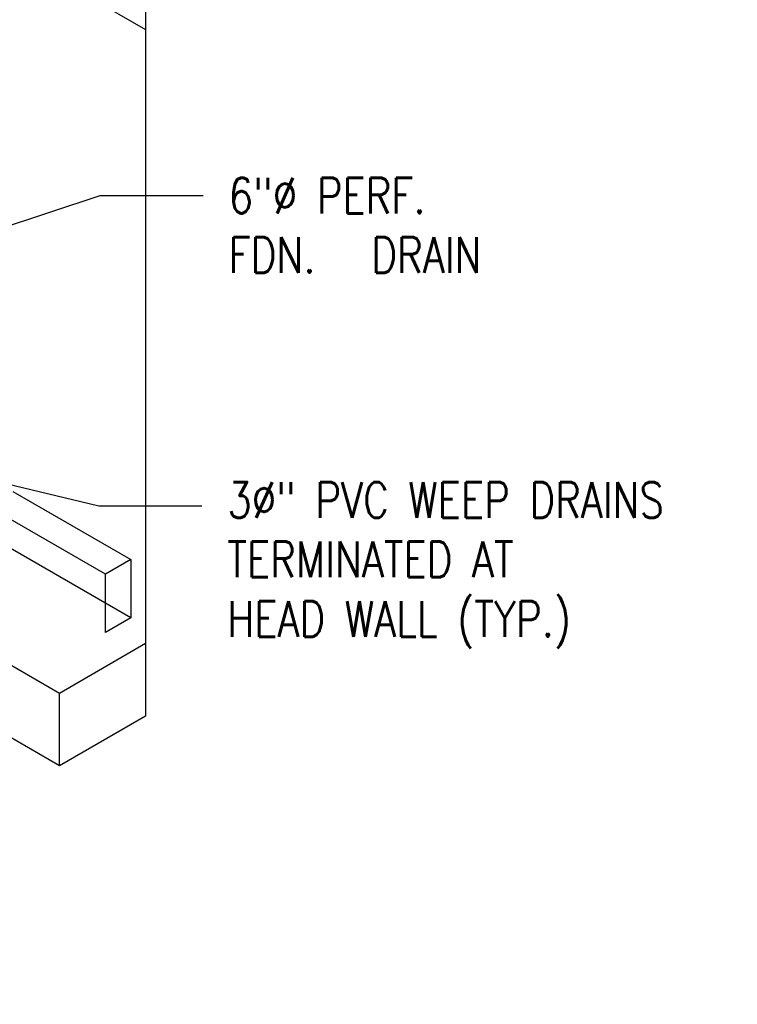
# Model space of a CAD drawing. Header units: inches. Extents: x -18562 to 16489, y -557 to 707.
# Tile 22 of 26: x 1898 to 2140, y -557 to -226. Entities that reach past the tile are written whole.
import ezdxf
from ezdxf import colors
from ezdxf.entities.mleader import LeaderData, LeaderLine
from ezdxf.math import Vec2, Vec3

# ---------------------------------------------------------------- set-up
doc = ezdxf.new("R2010")
doc.units = ezdxf.units.IN
doc.header["$LTSCALE"] = 0.5
doc.header["$MEASUREMENT"] = 0
doc.layers.add('M-SECT-PATT', color=8, linetype='Continuous')
doc.layers.add('S-ANNO-DIMS', color=1, linetype='Continuous')
doc.styles.add('Annotative', font='romans.shx', dxfattribs={"width": 0.8, "height": 0.125})

msp = doc.modelspace()

# ---------------------------------------------------------------- linework, layer by layer
at = {"layer": 'M-SECT-PATT', "lineweight": -3}
for p, q in [((1786.35, -140.38), (1940.5, -229.38)), ((1940.5, -204.89), (1940.5, -460.45)), ((1935.55, -427.38), (1591.19, -228.57)), ((1557.25, -248.16), (1911.51, -452.69)), ((1911.51, -477.19), (1557.25, -272.66)), ((1895.84, -384.86), (1935.55, -407.79)), ((1927.07, -412.69), (1887.35, -389.76)), ((1935.55, -407.79), (1927.07, -412.69)), ((1935.55, -407.79), (1935.55, -427.38)), ((1927.07, -432.28), (1927.07, -412.69)), ((1935.55, -427.38), (1927.07, -432.28)), ((1911.51, -452.69), (1940.5, -435.96)), ((1911.51, -477.19), (1911.51, -452.69)), ((1940.5, -460.45), (1911.51, -477.19))]:
    msp.add_line(p, q, dxfattribs=at)

# ---------------------------------------------------------------- leaders
at = {"layer": 'S-ANNO-DIMS', "lineweight": -3}
ml = msp.add_multileader_mtext('Standard', dxfattribs=at)
ml.set_content('6"%%C PERF.\\PFDN.^IDRAIN', color=2, style='Annotative')
ml.set_leader_properties()
ml.build(insert=Vec2(0, 0))
ml.multileader.update_dxf_attribs({"dogleg_length": 0.36, "arrow_head_size": 17.28, "scale": 96})
ctx = ml.context
ctx.base_point, ctx.scale, ctx.char_height, ctx.arrow_head_size, ctx.landing_gap_size, ctx.plane_origin = Vec3(1959.83, -285.25), 96, 12, 17.28, 8.64, Vec3(1938.14, -340.12)
notes = []
notes.append((ctx, [(0, (1, 1, 0), (1925.27, -285.25), (1, 0), 34.56, [(0, [(1800.31, -326.35)], 0, [])])]))
ctx.mtext.insert, ctx.mtext.flow_direction = Vec3(1968.47, -279.25), 5
ml = msp.add_multileader_mtext('Standard', dxfattribs=at)
ml.set_content('3%%C" PVC WEEP DRAINS\\PTERMINATED AT\\PHEAD WALL (TYP.)', color=2, style='Annotative')
ml.set_leader_properties()
ml.build(insert=Vec2(0, 0))
ml.multileader.update_dxf_attribs({"dogleg_length": 0.36, "arrow_head_size": 17.28, "scale": 96})
ctx = ml.context
ctx.base_point, ctx.scale, ctx.char_height, ctx.arrow_head_size, ctx.landing_gap_size, ctx.plane_origin = Vec3(1959.37, -389.72), 96, 12, 17.28, 8.64, Vec3(1938.14, -454.85)
notes.append((ctx, [(0, (1, 1, 0), (1924.81, -389.72), (1, 0), 34.56, [(0, [(1836.53, -368.53)], 0, [])])]))
ctx.mtext.insert, ctx.mtext.flow_direction = Vec3(1968.01, -381.72), 5
for ctx, leaders in notes:
    for number, flags, end, landing, length, lines in leaders:
        leader = LeaderData()
        leader.index, (leader.has_last_leader_line, leader.has_dogleg_vector, leader.attachment_direction) = number, flags
        leader.last_leader_point, leader.dogleg_vector, leader.dogleg_length = Vec3(end), Vec3(landing), length
        for number, points, colour, breaks in lines:
            line = LeaderLine()
            line.index, line.vertices, line.color, line.breaks = number, Vec3.list(points), colors.encode_raw_color(colour), breaks
            leader.lines.append(line)
        ctx.leaders.append(leader)

doc.saveas('drawing.dxf')
